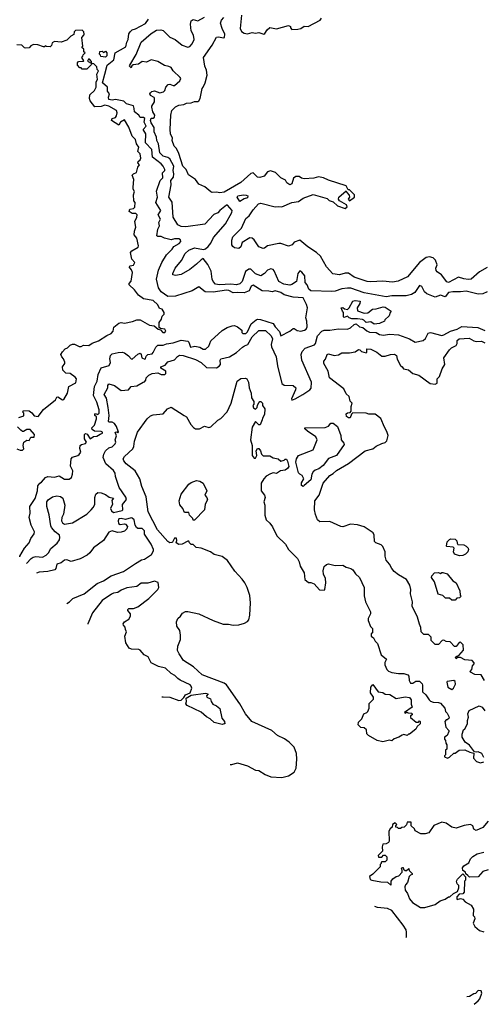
# Model space of a CAD drawing. Extents: x 1861455 to 2058065, y 200073 to 437907.
# Tile 183 of 256: x 1867920 to 1872100, y 310014 to 318895. Entities that reach past the tile are written whole.
import ezdxf

# ---------------------------------------------------------------- set-up
doc = ezdxf.new("R2010")
doc.units = 0

msp = doc.modelspace()

# ---------------------------------------------------------------- linework, layer by layer
at = {"layer": '0CON05XD'}
for points in [[(1869363.8, 318345), (1869372.5, 318365), (1869367.5, 318375), (1869303.6, 318433.6), (1869285, 318462.5), (1869265, 318473.3), (1869225, 318481.2), (1869167, 318517), (1869105, 318532.5), (1869065, 318512.5), (1869025, 318517.5), (1868990, 318495), (1868942.5, 318487.5), (1868931.7, 318478.3), (1868925, 318460), (1868910, 318475), (1868912.5, 318485), (1868970, 318580), (1869016.9, 318693.1), (1869105, 318770), (1869155, 318800), (1869194.1, 318804.1), (1869215, 318798), (1869275, 318736.7), (1869322.5, 318715), (1869385, 318666.2), (1869435, 318646.2), (1869455, 318653.3), (1869475, 318677.5), (1869492.5, 318715), (1869488, 318755), (1869467.5, 318795), (1869462.5, 318825), (1869459.2, 318855), (1869466.4, 318883.6), (1869485, 318897.5), (1869526.4, 318883.6), (1869585, 318916.7)], [(1872135, 316661.2), (1872065, 316620), (1871990, 316555), (1871965, 316551.2), (1871925, 316556.7), (1871875, 316573.8), (1871785, 316523.8), (1871770.5, 316530.5), (1871723.9, 316593.9), (1871685, 316620), (1871674.3, 316634.3), (1871670.8, 316655), (1871683.8, 316685), (1871668.8, 316725), (1871647, 316747), (1871615, 316756.9), (1871585, 316751.4), (1871526, 316704), (1871415.8, 316574.2), (1871332.3, 316537.7), (1871282.1, 316527.9), (1871194.2, 316535.8), (1871085, 316530), (1871054.2, 316534.2), (1870936.2, 316573.8), (1870885, 316608.8), (1870855, 316608.8), (1870805, 316593.8), (1870743.9, 316603.9), (1870686.7, 316665), (1870631.2, 316761.2), (1870595.8, 316795.8), (1870516.7, 316845), (1870445, 316906.7), (1870395, 316887.5), (1870377.5, 316865), (1870345, 316853.3), (1870275, 316876.7), (1870256.4, 316876.4), (1870153.6, 316856.4), (1870126.1, 316833.9), (1870115, 316832.5), (1870075, 316847.5), (1870035, 316910), (1870015, 316923.3), (1869995, 316926.7), (1869927.5, 316885), (1869912.5, 316845), (1869895, 316832.5), (1869858.3, 316838.3), (1869840.7, 316850.7), (1869832.5, 316865), (1869832.5, 316905), (1869843.3, 316935), (1869920, 317015), (1869959.5, 317100.5), (1869988.8, 317125), (1870025, 317180), (1870073.8, 317235), (1870095, 317240.8), (1870225, 317208), (1870255, 317211.2), (1870285, 317206.2), (1870375, 317246), (1870435, 317254), (1870476.1, 317283.9), (1870565, 317318.8), (1870691.7, 317281.7), (1870710, 317265), (1870745, 317252.5), (1870786.4, 317216.4), (1870855, 317193.3), (1870871.7, 317208.3), (1870867.5, 317225), (1870802.3, 317262.3), (1870793.3, 317275), (1870796.7, 317295), (1870865, 317350), (1870870, 317335), (1870891.7, 317311.7), (1870892.5, 317295), (1870882.5, 317275), (1870895, 317262.5), (1870937.5, 317295), (1870937.5, 317315), (1870895, 317360), (1870881.7, 317361.7), (1870865, 317397.5), (1870705, 317446.7), (1870659.3, 317469.3), (1870615, 317477.5), (1870573, 317467), (1870485, 317460), (1870460, 317465), (1870439.3, 317479.3), (1870410.7, 317479.3), (1870387.5, 317465), (1870372.5, 317415), (1870355, 317406.7), (1870330, 317425), (1870316.4, 317446.4), (1870275, 317467.5), (1870227, 317517), (1870180.5, 317530.5), (1870155, 317524), (1870123.8, 317485), (1870085, 317470.8), (1870063.3, 317475), (1870025, 317512.5), (1870005, 317506.7), (1869915, 317426), (1869765, 317340), (1869725, 317332.5), (1869695, 317340), (1869655, 317336.7), (1869645, 317341.2), (1869588.8, 317388.8), (1869535, 317412.5), (1869504.2, 317454.2), (1869442.5, 317495), (1869422.3, 317542.3), (1869392, 317575), (1869355, 317687.5), (1869332.7, 317732.7), (1869314, 317755), (1869296, 317805), (1869297.5, 317827.5), (1869280, 317865), (1869276, 317905), (1869282.9, 318035), (1869293, 318077), (1869325, 318108.8), (1869355, 318123.8), (1869399.3, 318130.7), (1869425, 318143.3), (1869465, 318144), (1869495, 318156.7), (1869525, 318156.7), (1869535.9, 318164.1), (1869548.8, 318185), (1869566.7, 318275), (1869573.9, 318286.1), (1869593.9, 318326.1), (1869611.2, 318395), (1869605, 318440), (1869590, 318475), (1869578, 318555), (1869656, 318665), (1869695, 318736.2), (1869715, 318740), (1869755, 318730), (1869767.1, 318732.9), (1869769.6, 318765), (1869744.2, 318814.2), (1869730, 318865), (1869739.2, 318890.8), (1869762, 318915)], [(1869918.9, 318935), (1869907.5, 318815), (1869919.7, 318789.7), (1869945, 318772), (1869975, 318768), (1870015, 318779.2), (1870045, 318774.2), (1870075, 318780.8), (1870120, 318765), (1870130.5, 318769.5), (1870150, 318805), (1870175, 318826), (1870235, 318812.5), (1870345, 318843.8), (1870362.5, 318835), (1870363, 318823), (1870375, 318807.5), (1870429.3, 318809.3)], [(1867920.6, 314050.7), (1867922.5, 314055), (1867962.4, 314127.6), (1868006, 314175), (1868021.2, 314215), (1868051.7, 314258.3), (1868053.8, 314275), (1868024.4, 314335), (1868004.3, 314405), (1868014.3, 314445), (1868012.9, 314505), (1868058.9, 314575), (1868080, 314645), (1868085, 314690), (1868101.2, 314715), (1868116.2, 314725), (1868154, 314765), (1868175, 314775.6), (1868235, 314770), (1868275, 314779.5), (1868325, 314750), (1868365, 314751.2), (1868386.7, 314765), (1868397.5, 314795), (1868400, 314825), (1868378.7, 314868.7), (1868384.6, 314935.4), (1868395, 314950), (1868445, 314963.8), (1868455, 314973.8), (1868470, 314995), (1868463.9, 315026.1), (1868466.4, 315053.6), (1868476.4, 315063.6), (1868515, 315073.8), (1868523.3, 315085), (1868503.6, 315113.6), (1868505.8, 315155), (1868515, 315162.9), (1868528, 315158), (1868555, 315113.1), (1868585, 315134.7), (1868615, 315138.4), (1868645, 315158.1), (1868667.5, 315165), (1868667.5, 315175), (1868655, 315181.9), (1868593.5, 315183.5), (1868575, 315200), (1868571.2, 315215), (1868595, 315238.6), (1868613.4, 315295), (1868612.5, 315312.5), (1868598.8, 315325), (1868596.7, 315335), (1868605, 315343.3), (1868625, 315332.5), (1868637.1, 315345), (1868636.2, 315375), (1868617.2, 315445), (1868586.1, 315505), (1868593.6, 315586.4), (1868619.2, 315635), (1868629.2, 315695), (1868655, 315755.6), (1868727.5, 315775), (1868737.7, 315802.3), (1868732.5, 315835), (1868738, 315865), (1868755, 315880), (1868806.7, 315893.3), (1868845, 315895.6), (1868865, 315890), (1868902.2, 315862.2), (1868923.8, 315835), (1868935, 315833.3), (1868985, 315879.2), (1869005, 315885.8), (1869015.8, 315875), (1869022, 315845), (1869047.2, 315832.8), (1869055, 315837.5), (1869060.3, 315859.7), (1869075, 315874.2), (1869115, 315882.5), (1869125, 315892.5), (1869149.1, 315940.9), (1869165, 315958), (1869215, 315960.6), (1869245, 315972.4), (1869305, 315981.1), (1869375, 316005.4), (1869435, 315994.4), (1869445.6, 315985), (1869461.2, 315941.2), (1869500.7, 315950.7), (1869545, 315940), (1869575, 315924.2), (1869595, 315924.2), (1869625, 315951.2), (1869643, 315997), (1869746.9, 316093.1), (1869791, 316119), (1869834.5, 316134.5), (1869855.4, 316135.4), (1869885, 316125.8), (1869923.3, 316095), (1869923.8, 316075), (1869931.2, 316065), (1869960, 316065), (1869975, 316080), (1870008.4, 316151.6), (1870051.1, 316188.9), (1870065, 316194.2), (1870091.3, 316191.3), (1870205.3, 316155.3), (1870224.4, 316125), (1870264.1, 316084.1), (1870275, 316042.9), (1870356.2, 316085), (1870385, 316110), (1870395, 316110), (1870422.7, 316092.7), (1870455, 316086.9), (1870488.8, 316095), (1870504, 316105), (1870510.6, 316125), (1870509.4, 316175), (1870501.4, 316205), (1870516, 316295), (1870507.5, 316325), (1870475, 316385.6), (1870385, 316392.7), (1870305, 316414.6), (1870275, 316434.5), (1870225, 316448), (1870195, 316441.2), (1870165, 316447.7), (1870105, 316448.5), (1870025, 316500), (1870007.6, 316492.4), (1869990.6, 316449.4), (1869945, 316432.2), (1869883.3, 316433.3), (1869845, 316431.4), (1869805, 316451.9), (1869785, 316454.3), (1869665, 316435.9), (1869591.7, 316441.7), (1869535, 316486.7), (1869475, 316448), (1869325, 316400), (1869255, 316397.1), (1869195, 316439.2), (1869171.9, 316475), (1869154.4, 316555), (1869170.5, 316635), (1869202.2, 316705), (1869243.5, 316775), (1869295, 316824), (1869310.4, 316849.6), (1869358, 316875), (1869373.8, 316895), (1869368.8, 316908.8), (1869355, 316918), (1869315, 316919.4), (1869285, 316910), (1869225, 316925.7), (1869195, 316940), (1869165, 316938.6), (1869157.5, 316945), (1869164.5, 317005), (1869182.2, 317035), (1869175.5, 317065), (1869190.8, 317095), (1869168.8, 317135), (1869185, 317159.1), (1869193.1, 317175), (1869148.5, 317245), (1869162.9, 317295), (1869155, 317347.5), (1869186.4, 317445), (1869210, 317470), (1869206.4, 317513.7), (1869227.7, 317535), (1869228.9, 317545), (1869215, 317574.4), (1869196.5, 317595), (1869116.2, 317655), (1869112.1, 317725), (1869054.7, 317784.7), (1869057.1, 317865), (1869033.8, 317905), (1869060.5, 317935), (1869041.1, 317971.1), (1869047.3, 318005), (1869035, 318012.7), (1869005, 318011.4), (1868992.9, 318035), (1868954.3, 318064.3), (1868953.6, 318095), (1868945, 318117.1), (1868882, 318135), (1868859.7, 318159.7), (1868785, 318176.2), (1868755, 318168), (1868724.7, 318174.7), (1868720.5, 318195), (1868730.8, 318225), (1868711.1, 318251.1), (1868711.4, 318285), (1868668, 318325), (1868686.8, 318405), (1868709.3, 318485), (1868767.5, 318532.5), (1868780.9, 318595), (1868878.5, 318651.5), (1868887.5, 318692.5), (1868899.4, 318715), (1868905, 318766.7), (1868915, 318786.7), (1868935, 318804.4), (1868965, 318811.5), (1869055, 318860), (1869081.5, 318898.5)], [(1870429.3, 318809.3), (1870453.6, 318816.4), (1870485, 318837.5), (1870520, 318835), (1870629.1, 318890.9), (1870642.6, 318907.4)], [(1867911.7, 315308.3), (1867958.3, 315321.7), (1867957, 315347), (1867950, 315355), (1867955, 315370), (1868005, 315367.5), (1868029.3, 315349.3), (1868051.7, 315321.7), (1868087.5, 315315), (1868135, 315378.8), (1868242.5, 315465), (1868255, 315490), (1868265, 315492.5), (1868305, 315466.2), (1868319.7, 315470.3), (1868350, 315525), (1868363.9, 315586.1), (1868425, 315620), (1868432.5, 315655), (1868419.5, 315669.5), (1868375, 315703.3), (1868335, 315707.5), (1868310, 315735), (1868307.5, 315765), (1868327, 315793), (1868327.5, 315805), (1868316.7, 315836.7), (1868300, 315855), (1868292.5, 315875), (1868305, 315900), (1868330, 315925), (1868350, 315935), (1868375, 315960), (1868395, 315967.5), (1868415, 315967.5), (1868455, 315947.5), (1868475, 315947.5), (1868495, 315960), (1868545, 315956.2), (1868572.5, 315977.5), (1868631.2, 315998.8), (1868705, 316046.2), (1868746.2, 316065), (1868764, 316085), (1868769.5, 316120.5), (1868815, 316157.5), (1868835, 316162.5), (1868865, 316156.7), (1868937, 316173), (1868975, 316187.5), (1869005, 316186.7), (1869090.5, 316140.5), (1869133.6, 316133.6), (1869170, 316105), (1869188.3, 316098.3), (1869210, 316075), (1869230, 316075), (1869236.7, 316085), (1869230, 316105), (1869188.3, 316108.3), (1869178.3, 316118.3), (1869177.5, 316165), (1869200, 316195), (1869205, 316220), (1869221.7, 316238.3), (1869223.3, 316255), (1869206.2, 316285), (1869180, 316290), (1869165, 316323.8), (1869125, 316362), (1869035, 316376.2), (1868991.3, 316411.3), (1868955, 316458), (1868906.2, 316505), (1868906.7, 316515), (1868924.2, 316535.8), (1868935.8, 316615), (1868927.5, 316637.5), (1868906, 316665), (1868915, 316675.6), (1868945, 316680), (1868957.5, 316705), (1868931.2, 316735), (1868918.6, 316795), (1868930.3, 316809.7), (1868988, 316842), (1868992, 316855), (1868976, 316925), (1868952.5, 316955), (1868953.9, 316986.1), (1868966.7, 317025), (1868957.8, 317075), (1868976.7, 317115), (1868979.2, 317135), (1868967.3, 317147.3), (1868935, 317147.1), (1868907.5, 317165), (1868913.6, 317186.4), (1868947.6, 317192.4), (1868959.2, 317205), (1868960, 317245), (1868949.7, 317259.7), (1868947.5, 317315), (1868956.2, 317346.2), (1868943.8, 317365), (1868943.3, 317385), (1868950, 317455), (1868933.9, 317493.9), (1868945, 317506), (1868973, 317517), (1868986, 317565), (1868999.2, 317585), (1868986, 317605), (1868988, 317615), (1869007.8, 317632.2), (1869011.1, 317645), (1869005.3, 317685.3), (1868984.4, 317705), (1868995.5, 317745), (1868974.4, 317775), (1868964, 317815), (1868933, 317843), (1868903.1, 317925), (1868865, 317992.5), (1868830.6, 317969.4), (1868815, 317942.5), (1868748.8, 317985), (1868755, 318003.3), (1868785, 318012.5), (1868793.6, 318026.4), (1868798, 318055), (1868793.3, 318075), (1868725, 318114.4), (1868687.1, 318122.9), (1868655, 318111.5), (1868598.6, 318108.6), (1868554.2, 318164.2), (1868550, 318185), (1868554.1, 318215.9), (1868595, 318256.2), (1868610, 318285), (1868611.2, 318335), (1868621.2, 318355), (1868617, 318403), (1868630, 318435), (1868620, 318445), (1868615, 318470), (1868588.3, 318498.3), (1868570, 318500), (1868568.3, 318518.3), (1868548.3, 318538.3), (1868541.7, 318538.3), (1868531.7, 318521.7), (1868570, 318500), (1868568.3, 318491.7), (1868525, 318450), (1868485, 318450), (1868475, 318460), (1868461.7, 318461.7), (1868440, 318485), (1868440, 318505), (1868451.7, 318518.3), (1868495, 318520), (1868500, 318525), (1868480, 318555), (1868490, 318565), (1868491.7, 318578.3), (1868510, 318595), (1868500, 318605), (1868498.3, 318628.3), (1868480, 318645), (1868490, 318655), (1868480, 318735), (1868500, 318755), (1868502.5, 318765), (1868500, 318785), (1868485, 318800), (1868423, 318797), (1868410, 318785), (1868408.3, 318761.7), (1868380, 318745), (1868345, 318710), (1868295, 318692.5), (1868235, 318697.5), (1868213.3, 318686.7), (1868206.7, 318663.3), (1868195, 318650), (1868163, 318653), (1868155, 318660), (1868145, 318650), (1868135, 318650), (1868085, 318667.5), (1868045, 318670), (1868020.7, 318659.3), (1868005, 318640), (1867975, 318638.8), (1867962.5, 318642.5), (1867940, 318665), (1867895, 318669.1)], [(1868695, 318557.5), (1868651.7, 318561.7), (1868650, 318575), (1868640, 318585), (1868641.7, 318608.3), (1868665, 318610), (1868675, 318600), (1868695, 318610), (1868706.7, 318596.7), (1868705, 318570), (1868695, 318557.5)], [(1872135, 316441.2), (1872095, 316422.9), (1872055, 316418.9), (1871945, 316445.5), (1871895, 316439.1), (1871825, 316440.9), (1871785, 316433.1), (1871755, 316396.7), (1871715, 316410), (1871665, 316391.8), (1871592, 316422), (1871571.3, 316441.3), (1871545, 316488.8), (1871525, 316497.5), (1871482.5, 316435), (1871453.3, 316415), (1871405, 316403.1), (1871275, 316402.9), (1871225, 316396.4), (1871025, 316431.8), (1870905, 316472.1), (1870875, 316473.2), (1870825, 316468.7), (1870765, 316447.3), (1870735, 316444.6), (1870545, 316450.5), (1870525.6, 316465), (1870513.2, 316503.2), (1870494.6, 316525), (1870490, 316585), (1870465, 316617.5), (1870445, 316628.8), (1870428.6, 316605), (1870415, 316533.3), (1870375, 316506.2), (1870355, 316502), (1870300.9, 316510.9), (1870258, 316535), (1870215, 316630), (1870205, 316640.8), (1870185, 316647.5), (1870155, 316635.7), (1870128.8, 316605), (1870095, 316586.2), (1870045, 316604), (1870005, 316643.8), (1869985, 316645.8), (1869955, 316623.8), (1869925.7, 316535), (1869905, 316511.1), (1869875, 316502.9), (1869825, 316509.4), (1869722.9, 316502.9), (1869685, 316510.6), (1869664.7, 316534.7), (1869654.6, 316555), (1869645.4, 316625.4), (1869617.4, 316687.4), (1869575, 316740), (1869555, 316730), (1869515, 316688.8), (1869455, 316641.2), (1869375, 316597.5), (1869325, 316587.5), (1869300, 316595), (1869300, 316605), (1869322.5, 316655), (1869378.3, 316721.7), (1869412, 316785), (1869445, 316815.8), (1869495, 316837.5), (1869577.7, 316822.3), (1869595, 316827.5), (1869620.5, 316849.5), (1869645, 316879.2), (1869668.8, 316931.2), (1869774.3, 317055), (1869833.8, 317155), (1869836, 317175), (1869795, 317221.2), (1869785, 317222), (1869724, 317175), (1869708, 317152), (1869671.4, 317138.6), (1869589.1, 317050.9), (1869416.8, 317026.8), (1869375, 317030), (1869346.2, 317045), (1869304.3, 317115), (1869295, 317250), (1869266, 317295), (1869285.6, 317404.4), (1869283.5, 317445), (1869306.1, 317473.9), (1869308.5, 317505), (1869302.5, 317535), (1869309.2, 317575), (1869275, 317639.4), (1869255, 317652.2), (1869215, 317663.5), (1869184.4, 317695), (1869171.9, 317775), (1869156.5, 317805), (1869152.5, 317835), (1869133.5, 317885), (1869133.6, 317923.6), (1869105, 317964), (1869100.9, 317985), (1869104.6, 318005.4), (1869125, 318005.7), (1869135, 318016.2), (1869138.5, 318035), (1869120.8, 318065), (1869112.9, 318105), (1869112.9, 318115), (1869136, 318155), (1869136.2, 318186.2), (1869133.3, 318193.3), (1869100.7, 318210.7), (1869094.4, 318225), (1869099.2, 318235), (1869112.6, 318247.4), (1869135, 318254.3), (1869185, 318236.2), (1869217.5, 318245), (1869228.8, 318255), (1869238.1, 318285), (1869260.3, 318309.7), (1869275, 318312.5), (1869305, 318300.6), (1869315, 318302.9), (1869363.8, 318345)], [(1869905, 317254), (1869880, 317295), (1869886, 317305), (1869934.2, 317314.2), (1869962.5, 317312.5), (1869977.5, 317305), (1869975, 317287.5), (1869945, 317278), (1869905, 317254)], [(1871115, 316150), (1871085, 316170), (1871045, 316162.5), (1871023.9, 316183.9), (1871009.7, 316189.7), (1870965, 316197.5), (1870915, 316197.5), (1870890, 316205), (1870875, 316220), (1870845, 316210), (1870840, 316215), (1870840, 316255), (1870830, 316265), (1870820, 316295), (1870835, 316300), (1870848.3, 316288.3), (1870875, 316280), (1870890, 316295), (1870923.6, 316356.4), (1870945, 316362.5), (1870990, 316355), (1870987.5, 316335), (1870963, 316297), (1870965, 316270), (1871025, 316246.7), (1871058.8, 316251.2), (1871100, 316285), (1871135, 316285.8), (1871196, 316306), (1871215, 316303.3), (1871270, 316265), (1871260, 316255), (1871250, 316225), (1871211.7, 316188.3), (1871210, 316175), (1871165, 316153.3), (1871115, 316150)], [(1867982.5, 313989.5), (1868022.9, 314035), (1868043, 314047), (1868065, 314053.3), (1868125, 314048), (1868158, 314065), (1868179.2, 314085), (1868200, 314125), (1868257.2, 314172.8), (1868277.8, 314205), (1868282.9, 314225), (1868278, 314245), (1868240.8, 314275), (1868206.2, 314315), (1868200.3, 314330.3), (1868185, 314430), (1868166.2, 314505), (1868166.2, 314545), (1868176.7, 314565), (1868215, 314591.2), (1868255, 314599.2), (1868287.5, 314595), (1868309.5, 314579.5), (1868328.6, 314515), (1868314, 314435), (1868300, 314405), (1868296.1, 314376.1), (1868306.1, 314356.1), (1868325, 314346.2), (1868395, 314356.2), (1868525.5, 314434.5), (1868565, 314474), (1868583.8, 314495), (1868597.3, 314522.7), (1868598, 314585), (1868606.7, 314615), (1868625, 314630), (1868655, 314628), (1868695, 314612), (1868728.3, 314588.3), (1868765, 314580), (1868752, 314558), (1868755.5, 314525), (1868740, 314485), (1868747.1, 314465), (1868765, 314451.1), (1868845, 314467.5), (1868850.6, 314475), (1868846.8, 314523.2), (1868883.6, 314566.4), (1868878.3, 314588.3), (1868816.1, 314676.1), (1868784, 314775), (1868780, 314805), (1868765, 314828), (1868698, 314888), (1868671.4, 314945), (1868677.5, 314975), (1868692.5, 315005), (1868725, 315032), (1868755, 315043.3), (1868781.4, 315068.6), (1868785.8, 315085), (1868780, 315105), (1868792.3, 315142.3), (1868780, 315175), (1868797.5, 315177.5), (1868805, 315170), (1868810, 315175), (1868793.5, 315225), (1868775, 315252.9), (1868755, 315264.4), (1868725, 315264.4), (1868720.9, 315270.9), (1868727.5, 315325), (1868716.6, 315396.6), (1868701.4, 315481.4), (1868682.7, 315515), (1868714.2, 315575), (1868715.8, 315595), (1868725, 315611.2), (1868775, 315594.3), (1868835, 315551.2), (1868902.5, 315557.5), (1868925, 315586.7), (1868975, 315592.5), (1869033, 315627), (1869045, 315627.5), (1869057.5, 315645), (1869060, 315665), (1869085, 315687.5), (1869115, 315702.5), (1869165, 315711.2), (1869195, 315693.3), (1869230, 315695), (1869237, 315703), (1869237.5, 315725), (1869191.4, 315751.4), (1869193.8, 315765), (1869230.5, 315779.5), (1869255, 315809.2), (1869315, 315826.2), (1869342.3, 315857.7), (1869361.2, 315868.8), (1869395, 315866.7), (1869505, 315831.4), (1869555, 315804.2), (1869605, 315758.1), (1869695, 315754.5), (1869719.8, 315770.2), (1869730.6, 315785), (1869726.5, 315825), (1869735, 315836.5), (1869812.5, 315855), (1869875, 315893.3), (1869927.7, 315942.3), (1869948, 315952), (1869976.7, 315965), (1870015, 316035.6), (1870075, 316090.8), (1870135, 316092.9), (1870187.8, 316045), (1870198.2, 316015), (1870187.9, 315965), (1870190, 315945), (1870232.7, 315855), (1870243.9, 315773.9), (1870284.8, 315614.8), (1870305, 315599.4), (1870385.7, 315595.7), (1870408.8, 315575), (1870406.2, 315555), (1870370, 315475), (1870375, 315463.3), (1870405, 315474), (1870474.4, 315515.6), (1870536.2, 315555), (1870548.9, 315571.1), (1870551.9, 315625), (1870463.1, 315823.1), (1870457.3, 315875), (1870468.2, 315901.8), (1870495, 315932.7), (1870576.7, 315963.3), (1870587.9, 315975), (1870606, 316044), (1870643, 316087), (1870665, 316095.3), (1870715, 316093.5), (1870795, 316105.3), (1870875, 316103.2), (1870903.8, 316116.2), (1870934.9, 316145.1), (1870955, 316150.3), (1870985, 316123.5), (1871015, 316117.4), (1871048.6, 316088.6), (1871075, 316075.4), (1871132.7, 316072.7), (1871164.7, 316054.7), (1871198.8, 316048.8), (1871255, 316060), (1871335, 316051.1), (1871435, 316015.6), (1871485, 315986), (1871558.8, 316001.2), (1871580, 316020), (1871603.6, 316066.4), (1871622.5, 316075), (1871725, 316046.5), (1871745, 316051.9), (1871803.4, 316086.6), (1871865, 316102.7), (1871907.9, 316127.9), (1872049.6, 316119.6), (1872115, 316092.5)], [(1872110, 312935), (1872080, 312985), (1872025, 312987.5), (1871985, 313010), (1871983, 313017), (1871996.2, 313033.8), (1872003, 313067), (1872017.5, 313085), (1872017.5, 313095), (1872000, 313115), (1871935, 313122.5), (1871895, 313142.5), (1871868.3, 313141.7), (1871855, 313130), (1871850, 313145), (1871860, 313155), (1871878.3, 313161.7), (1871921.7, 313208.3), (1871917.5, 313255), (1871895, 313280), (1871881.7, 313278.3), (1871855, 313240), (1871841.7, 313241.7), (1871800, 313285), (1871765, 313287.5), (1871745, 313297.5), (1871730, 313295), (1871695, 313260), (1871665, 313260), (1871630, 313295), (1871630, 313325), (1871605, 313350), (1871565, 313350), (1871540, 313375), (1871538.3, 313411.7), (1871523.6, 313443.6), (1871507, 313507), (1871460, 313605), (1871462.5, 313645), (1871442.5, 313715), (1871447.5, 313755), (1871437.5, 313795), (1871406.4, 313846.4), (1871335, 313887.5), (1871295, 313917.5), (1871273.9, 313943.9), (1871253.6, 313983.6), (1871225, 314020), (1871216.7, 314055), (1871216.2, 314095), (1871194.1, 314144.1), (1871178.3, 314158.3), (1871132.5, 314175), (1871119.3, 314189.3), (1871116.2, 314245), (1871107.7, 314267.7), (1871025, 314320), (1870965, 314338.8), (1870903.6, 314343.6), (1870835, 314320.8), (1870815, 314324.4), (1870715, 314368.6), (1870626.1, 314366.1), (1870605, 314382.5), (1870586.7, 314433.3), (1870576.7, 314475), (1870581.2, 314555), (1870620, 314605), (1870655, 314713.3), (1870715, 314783.3), (1870747.3, 314802.7), (1870775, 314828.8), (1870885, 314891.2), (1871035, 315006.2), (1871105, 315023.3), (1871135, 315047.5), (1871185, 315073.3), (1871215, 315080), (1871230, 315095), (1871242.5, 315145), (1871231.7, 315181.7), (1871209.3, 315219.3), (1871177, 315297), (1871125, 315337.5), (1871068.3, 315338.3), (1871045, 315347.5), (1870925, 315350), (1870911.7, 315338.3), (1870900, 315305), (1870885, 315302.5), (1870867.5, 315315), (1870865, 315340), (1870875, 315350), (1870898.3, 315351.7), (1870910, 315365), (1870907.5, 315405), (1870917, 315437), (1870900, 315455), (1870890, 315495), (1870865, 315520), (1870842.5, 315565), (1870712.5, 315665), (1870700, 315725), (1870662.5, 315795), (1870663.6, 315816.4), (1870677, 315833), (1870693.3, 315875), (1870705, 315882.5), (1870755, 315867.5), (1870795, 315872.5), (1870825, 315890), (1870895, 315890), (1870945, 315900), (1870975, 315920), (1870988.3, 315918.3), (1871003, 315903), (1871045, 315890), (1871050, 315895), (1871050, 315925), (1871085, 315922.5), (1871140, 315895), (1871185, 315860), (1871215, 315860), (1871263.6, 315876.4), (1871299.3, 315879.3), (1871316.1, 315866.1), (1871323.8, 315833.8), (1871352.5, 315775), (1871370, 315765), (1871380, 315745), (1871425, 315736.7), (1871465, 315702.5), (1871518.3, 315688.3), (1871621.2, 315615), (1871665, 315607.5), (1871683.9, 315616.1), (1871684.2, 315655), (1871704, 315676), (1871730, 315745), (1871752.5, 315785), (1871743.9, 315846.1), (1871795, 315917.5), (1871814.2, 315935.8), (1871855, 315957.5), (1871863.3, 315975), (1871865, 316000), (1871882.5, 316015), (1871971.7, 316021.7), (1872015, 315997.5), (1872035, 315992.5), (1872085, 315996.7), (1872115, 315980)], [(1869818.9, 312177.9), (1869831.7, 312178.3), (1869885, 312192.5), (1869973.9, 312163.9), (1870045, 312126.2), (1870075, 312124), (1870132.5, 312087.5), (1870183.6, 312066.4), (1870285, 312060.8), (1870345, 312074), (1870395, 312107.5), (1870413.3, 312145), (1870418.8, 312225), (1870416.1, 312276.1), (1870393.6, 312333.6), (1870348.8, 312378.8), (1870308.3, 312408.3), (1870245, 312440), (1870193.3, 312485), (1870013.3, 312565), (1869954.7, 312634.7), (1869904, 312724), (1869785, 312895.7), (1869765, 312910.6), (1869565, 312986), (1869487.9, 313057.9), (1869396.7, 313115), (1869356.7, 313175), (1869343.9, 313203.9), (1869346, 313245), (1869368.8, 313305), (1869371.2, 313345), (1869363.3, 313385), (1869337.5, 313425), (1869333.8, 313465), (1869345, 313492.5), (1869370, 313515), (1869387, 313543), (1869415, 313557.5), (1869435, 313557.5), (1869535.8, 313535.8), (1869665, 313476.7), (1869755, 313443.3), (1869803, 313443), (1869845, 313432.5), (1869895, 313437.5), (1869946.7, 313453.3), (1869975, 313467.5), (1869985, 313482.5), (1869996, 313525), (1870001.2, 313635), (1869995, 313700), (1869970, 313775), (1869948.8, 313815), (1869925, 313850), (1869860.9, 313920.9), (1869795, 314016.2), (1869745, 314053.3), (1869675, 314072.5), (1869640, 314095), (1869555, 314127.5), (1869510, 314135), (1869485, 314160), (1869465, 314160), (1869450, 314175), (1869445, 314190), (1869435, 314190), (1869386.4, 314163.6), (1869355, 314160), (1869330, 314175), (1869337, 314197), (1869335, 314217.5), (1869315, 314217.5), (1869298.3, 314181.7), (1869291.7, 314178.3), (1869275, 314177.5), (1869255, 314187.5), (1869162.5, 314295), (1869079.6, 314455), (1869062, 314592), (1869020, 314685), (1869003.8, 314755), (1868960, 314825), (1868880.2, 314890.2), (1868858, 314915), (1868852, 314935), (1868864, 314955), (1868940.8, 315025), (1868950, 315045), (1868955.8, 315094.2), (1868983.8, 315175), (1869070, 315295), (1869099.5, 315320.5), (1869125, 315331.2), (1869215, 315341.2), (1869253.6, 315386.4), (1869285, 315398.8), (1869402.5, 315325), (1869423, 315313), (1869462.5, 315245), (1869486.1, 315216.1), (1869504.1, 315204.1), (1869540, 315205), (1869585, 315230), (1869625, 315217.5), (1869645, 315222.5), (1869707, 315283), (1869733, 315297), (1869790.7, 315359.3), (1869826.2, 315435), (1869880, 315635), (1869915, 315660), (1869955, 315662.5), (1869967.5, 315655), (1869982.5, 315625), (1869990, 315575), (1870006.7, 315525), (1870010, 315485), (1870031.7, 315451.7), (1870031.7, 315428.3), (1870022.5, 315415), (1870027.5, 315395), (1870045, 315382.5), (1870050, 315385), (1870061.7, 315398.3), (1870063, 315417), (1870075, 315440), (1870085, 315450), (1870095, 315450), (1870110, 315435), (1870110, 315415), (1870130, 315385), (1870127.5, 315335), (1870108.3, 315301.7), (1870107.5, 315285), (1870088.3, 315241.7), (1870075, 315240), (1870045, 315270), (1870015, 315220), (1870000, 315105), (1870017.5, 315055), (1870017.5, 314965), (1870035, 314940), (1870045, 314940), (1870057.5, 314965), (1870053, 315007), (1870063.3, 315026.7), (1870075, 315027.5), (1870092.5, 315005), (1870100, 314975), (1870115, 314962.5), (1870175, 314960), (1870205, 314943.3), (1870250, 314935), (1870275, 314912.5), (1870305, 314923.3), (1870315, 314932.5), (1870325, 314932.5), (1870335, 314912.5), (1870345.6, 314865), (1870335, 314846.7), (1870315, 314832.5), (1870273, 314827), (1870235, 314802.5), (1870205, 314807.5), (1870181.7, 314798.3), (1870143.6, 314776.4), (1870122.5, 314755), (1870097.5, 314715), (1870097.5, 314645), (1870126.7, 314605), (1870133.3, 314585), (1870122.5, 314545), (1870130, 314515), (1870130, 314425), (1870143.3, 314385), (1870176.7, 314355), (1870200.5, 314320.5), (1870238.3, 314238.3), (1870315.7, 314165.7), (1870343.3, 314115), (1870425.7, 314035.7), (1870440.8, 314005), (1870449.2, 313965), (1870484, 313905), (1870490, 313845), (1870525, 313817.5), (1870545, 313820), (1870576.1, 313806.1), (1870623, 313753), (1870665, 313750), (1870670, 313755), (1870680, 313815), (1870676.7, 313855), (1870658.8, 313895), (1870657, 313923), (1870666.4, 313963.6), (1870685, 313982.5), (1870705, 313986.7), (1870765, 313973.3), (1870835, 313976.2), (1870865, 313956.7), (1870905.9, 313945.9), (1870925, 313932.5), (1870948.3, 313898.3), (1870983.6, 313863.6), (1871026.2, 313775), (1871027, 313697), (1871036.7, 313645), (1871083, 313553), (1871082.5, 313535), (1871062.5, 313495), (1871062.5, 313475), (1871083, 313423), (1871100, 313405), (1871100, 313365), (1871090, 313355), (1871090, 313335), (1871109.3, 313319.3), (1871125, 313290), (1871147, 313267), (1871180, 313165), (1871227, 313127), (1871213.6, 313096.4), (1871212.5, 313075), (1871230, 313035), (1871245, 313020), (1871275, 313007.5), (1871335, 312997.5), (1871383, 312997), (1871420, 312985), (1871430, 312975), (1871432.5, 312935), (1871445, 312910), (1871465, 312910), (1871490.7, 312929.3), (1871525, 312930), (1871547.5, 312905), (1871551.7, 312891.7), (1871553, 312833), (1871582.5, 312805), (1871610.7, 312760.7), (1871625, 312747.5), (1871648.3, 312738.3), (1871695, 312737.5), (1871715, 312730), (1871752.5, 312685), (1871760, 312655), (1871775, 312640), (1871792.5, 312605), (1871788.3, 312591.7), (1871775, 312580), (1871765, 312580), (1871752.5, 312565), (1871763, 312513), (1871790, 312485), (1871790, 312475), (1871775, 312440), (1871750, 312425), (1871750, 312405), (1871760, 312395), (1871761.7, 312368.3), (1871770, 312355), (1871770, 312315), (1871760, 312305), (1871760, 312265), (1871750, 312255), (1871750, 312245), (1871776.4, 312233.6), (1871796.4, 312243.6), (1871835, 312280), (1871845, 312280), (1871883, 312307), (1871935, 312310), (1871978.3, 312288.3), (1872015, 312280), (1872012.5, 312235)], [(1867895, 315023.3), (1867925, 315011.2), (1867945, 315012.5), (1867957.5, 315025), (1867952.5, 315055), (1867957, 315083), (1867985, 315102.5), (1868005, 315100), (1868021.7, 315128.3), (1868049.3, 315130.7), (1868052.5, 315155), (1868015, 315200), (1867985, 315200), (1867955, 315180), (1867945, 315180), (1867931.7, 315191.7), (1867901.7, 315221.7)], [(1870475, 314685.6), (1870460, 314695), (1870462.1, 314717.9), (1870481.1, 314755), (1870465.7, 314785), (1870445, 314795.8), (1870435, 314808.8), (1870410.4, 314905), (1870415, 314933.3), (1870435, 314964), (1870566.2, 315015), (1870602, 315105), (1870591.2, 315131.2), (1870514.2, 315184.2), (1870490, 315205), (1870490, 315215), (1870675, 315216.7), (1870705, 315230), (1870725, 315255.8), (1870745, 315256.5), (1870785.4, 315225), (1870814.3, 315145), (1870819.6, 315105), (1870843.8, 315075), (1870845, 315063.3), (1870775, 314965.6), (1870705, 314937.5), (1870655, 314873.3), (1870618, 314845), (1870585, 314833.1), (1870565, 314818), (1870554, 314795), (1870544, 314745), (1870485, 314694.2), (1870475, 314685.6)], [(1869495, 314380), (1869485, 314380), (1869480, 314395), (1869450, 314425), (1869445, 314450), (1869405, 314450), (1869390, 314485), (1869365, 314520), (1869356.7, 314555), (1869376.7, 314615), (1869446.2, 314705), (1869465, 314720), (1869515, 314740), (1869545, 314733.3), (1869573.6, 314713.6), (1869606.7, 314645), (1869590, 314605), (1869607.5, 314585), (1869612.5, 314565), (1869592.5, 314525), (1869587.5, 314475), (1869495, 314380)], [(1868345.4, 313629.8), (1868370, 313645), (1868400, 313675), (1868502.7, 313717.3), (1868619.1, 313810.9), (1868675, 313832.9), (1868745, 313880), (1868855, 313919.2), (1868965, 313991.2), (1869018.3, 314021.7), (1869045, 314030), (1869107.7, 314072.3), (1869125.8, 314104.2), (1869125.8, 314115), (1869104.1, 314164.1), (1869044.5, 314255), (1869045.3, 314285.3), (1869025, 314305.3), (1868985, 314306.7), (1868973.9, 314313.9), (1868960, 314335), (1868952.1, 314385), (1868935, 314400), (1868925, 314401.1), (1868875, 314386.9), (1868835, 314396.5), (1868815, 314393.1), (1868808.4, 314375), (1868810.6, 314350.6), (1868825, 314343.3), (1868865, 314348.9), (1868875, 314344.5), (1868890.9, 314325), (1868887.7, 314302.3), (1868865, 314282.5), (1868835, 314271.5), (1868801.1, 314271.1), (1868755, 314283.3), (1868725, 314272.5), (1868675, 314197.5), (1868585, 314132.5), (1868552.5, 314085), (1868527.5, 314065), (1868465, 314033.3), (1868385, 314007.5), (1868345, 314023.3), (1868325, 314018.8), (1868292.7, 313997.3), (1868255, 313983.3), (1868246.7, 313945), (1868235.9, 313934.1), (1868175, 313918.1), (1868095, 313913.1), (1868070.6, 313902.2)], [(1871885, 314060), (1871840, 314075), (1871832.5, 314095), (1871838.3, 314128.3), (1871827, 314137), (1871772.5, 314142.5), (1871767.5, 314147.5), (1871773.8, 314185), (1871794.1, 314205.9), (1871806.4, 314213.6), (1871845, 314208.8), (1871860, 314195), (1871863, 314173), (1871871.7, 314161.7), (1871925, 314157.5), (1871945, 314147.5), (1871965, 314127.5), (1871967.5, 314115), (1871960, 314095), (1871940, 314075), (1871915, 314063.3), (1871885, 314060)], [(1871845, 313660), (1871815, 313660), (1871795, 313677.5), (1871758.3, 313678.3), (1871735, 313700), (1871693.6, 313713.6), (1871660, 313825), (1871632.5, 313865), (1871635, 313880), (1871660, 313905), (1871695, 313910), (1871715, 313900), (1871725, 313910), (1871735, 313910), (1871775, 313897.5), (1871824.1, 313834.1), (1871856.4, 313816.4), (1871887.5, 313745), (1871890, 313705), (1871900, 313695), (1871885, 313680), (1871861.7, 313678.3), (1871845, 313660)], [(1869200.5, 312786.4), (1869215, 312788), (1869275, 312784.2), (1869355, 312754.4), (1869375, 312758.6), (1869400, 312780), (1869415, 312806.4), (1869457.7, 312822.3), (1869472.9, 312867.1), (1869467.5, 312885), (1869455.8, 312895), (1869367.9, 312937.9), (1869345, 312952), (1869319.1, 312979.1), (1869285, 312997.1), (1869235.4, 313045.4), (1869170.3, 313060.3), (1869105, 313094), (1869077.7, 313147.7), (1869043.8, 313165), (1869007.3, 313207.3), (1868993.6, 313213.6), (1868927, 313217), (1868907, 313227), (1868876.7, 313275), (1868868.8, 313335), (1868882.5, 313375), (1868873.6, 313393.6), (1868872.5, 313415), (1868855, 313432.5), (1868852, 313445), (1868865, 313463.8), (1868903, 313487), (1868920, 313515), (1868919.2, 313535), (1868894.3, 313565), (1868894.2, 313575), (1868905, 313582.9), (1868945, 313584.4), (1868985, 313598.6), (1869085, 313673.8), (1869166.2, 313755), (1869173.3, 313775), (1869169.3, 313819.3), (1869135, 313831.2), (1869075, 313813.1), (1869015, 313813.1), (1868975, 313782.9), (1868885, 313770.6), (1868835, 313750), (1868805, 313727.5), (1868765, 313721.9), (1868747.2, 313712.8), (1868665, 313656.2), (1868577.5, 313545), (1868534.2, 313445), (1868533.3, 313443.6)], [(1871195, 312382.5), (1871143, 312393), (1871065, 312440), (1871050, 312455), (1871048.3, 312488.3), (1871027, 312507), (1870995, 312510), (1870972.5, 312535), (1870975, 312560), (1871005, 312590), (1871022.5, 312635), (1871050, 312645), (1871060, 312655), (1871072.5, 312685), (1871071.7, 312728.3), (1871110, 312765), (1871110, 312785), (1871082.5, 312825), (1871087.5, 312875), (1871105, 312897.5), (1871151.2, 312831.2), (1871195, 312826.7), (1871215, 312812.5), (1871257, 312807), (1871315, 312772.5), (1871397, 312787), (1871435, 312782.5), (1871449.3, 312759.3), (1871450.7, 312720.7), (1871460, 312695), (1871390, 312645), (1871395, 312640), (1871415, 312650), (1871423, 312643), (1871455, 312640), (1871460, 312625), (1871443, 312617), (1871445, 312600), (1871495, 312560), (1871515, 312560), (1871525, 312570), (1871530, 312565), (1871530, 312545), (1871505, 312520), (1871493, 312497), (1871435, 312450), (1871425, 312450), (1871415, 312440), (1871385, 312447.5), (1871368.3, 312441.7), (1871337, 312423), (1871295, 312410), (1871275, 312390), (1871255, 312397.5), (1871195, 312382.5)], [(1871815, 312853.3), (1871832.5, 312865), (1871849.3, 312900.7), (1871846.7, 312925), (1871835, 312936), (1871774, 312926), (1871770.7, 312919.3), (1871781.2, 312875), (1871815, 312853.3)], [(1869745, 312537.5), (1869675, 312556.7), (1869638.8, 312588.8), (1869605, 312606), (1869555, 312650), (1869429.3, 312709.3), (1869419.2, 312725), (1869423.8, 312745), (1869420, 312775), (1869465, 312801.2), (1869595, 312822), (1869620, 312815), (1869604.3, 312795.7), (1869606, 312785), (1869640, 312770), (1869646.2, 312745), (1869662.3, 312722.3), (1869695, 312707.5), (1869723.6, 312683.6), (1869742.5, 312595), (1869767.5, 312565), (1869770, 312545), (1869765, 312542.5), (1869745, 312537.5)], [(1872105, 312240), (1872087.5, 312277.5), (1872055, 312291.2), (1872035, 312287.5), (1872021.7, 312291.7), (1871975, 312350), (1871938, 312378), (1871908, 312425), (1871909.3, 312450.7), (1871921.7, 312488.3), (1871935, 312500), (1871957, 312543), (1871957.5, 312575), (1871967.5, 312605), (1871960, 312635), (1871972.5, 312665), (1872063, 312707), (1872090, 312695), (1872115, 312660)], [(1872012.5, 312235), (1872040, 312205), (1872073.6, 312193.6), (1872105, 312200)], [(1872145, 311666.7), (1872095, 311610), (1872035, 311582.5), (1872013.8, 311593.8), (1872005, 311622.5), (1871985, 311636.2), (1871926.7, 311626.7), (1871855, 311603.8), (1871815, 311613.3), (1871765, 311647.5), (1871725, 311657.5), (1871655, 311627.5), (1871608.3, 311561.7), (1871575, 311552.5), (1871537, 311553), (1871485, 311580), (1871478.3, 311598.3), (1871450, 311625), (1871448.3, 311658.3), (1871413, 311657), (1871408.3, 311631.7), (1871387, 311613), (1871365, 311610), (1871355, 311600), (1871335, 311600), (1871325, 311610), (1871311.7, 311611.7), (1871310, 311625), (1871320, 311635), (1871305, 311650), (1871280, 311635), (1871278.3, 311611.7), (1871261.7, 311598.3), (1871247.5, 311575), (1871252.5, 311485), (1871245, 311472.5), (1871225, 311462.5), (1871195, 311460), (1871187.5, 311435), (1871190, 311395), (1871152.5, 311355), (1871155, 311340), (1871185, 311340), (1871201.7, 311358.3), (1871215, 311360), (1871230, 311345), (1871230, 311315), (1871215, 311300), (1871185, 311300), (1871180, 311295), (1871180, 311285), (1871170, 311275), (1871170, 311255), (1871105, 311187.5), (1871073, 311167), (1871080.7, 311140.7), (1871095, 311132.5), (1871175, 311117.5), (1871237, 311117), (1871265, 311090), (1871270, 311095), (1871270, 311125), (1871283.6, 311146.4), (1871315, 311167.5), (1871338.3, 311171.7), (1871370, 311205), (1871370, 311225), (1871362.5, 311235), (1871371.7, 311248.3), (1871378.3, 311248.3), (1871381.7, 311231.7), (1871395, 311220), (1871408.3, 311221.7), (1871428.3, 311238.3), (1871431.7, 311221.7), (1871460, 311195), (1871460, 311185), (1871445, 311180), (1871433, 311167), (1871417, 311113), (1871398.3, 311091.7), (1871393.3, 311075), (1871396.7, 311045), (1871416.7, 311015), (1871434, 310965), (1871461.7, 310931.7), (1871535, 310886.7), (1871573, 310887), (1871665, 310913.8), (1871712.3, 310947.7), (1871755, 310963.3), (1871785, 310982.5), (1871797, 310983), (1871830, 311015), (1871868.3, 311031.7), (1871880, 311065), (1871880, 311085), (1871865, 311100), (1871857.5, 311125), (1871867, 311143), (1871915, 311190), (1871940, 311165), (1871940, 311135), (1871930, 311125), (1871927.5, 311025), (1871915, 311010), (1871881.7, 311008.3), (1871860, 310985), (1871860, 310965), (1871865, 310960), (1871895, 310967.5), (1871915, 310962.5), (1871937, 310937), (1871989.3, 310909.3), (1872011.7, 310871.7), (1872010, 310815), (1872021.7, 310801.7), (1872022.5, 310785), (1872007.5, 310745), (1872022.5, 310715), (1872065, 310680), (1872105, 310667.5)], [(1872145, 311226.7), (1872095, 311212.5), (1872055, 311162.5), (1871975, 311160), (1871960, 311175), (1871941.7, 311191.7), (1871940, 311205), (1871915, 311220), (1871912.5, 311245), (1871925, 311262.5), (1871969.3, 311290.7), (1871983.3, 311325), (1872005, 311347.5), (1872045, 311370), (1872105, 311386.7)], [(1871405.4, 310616.8), (1871408.3, 310621.7), (1871406.1, 310666.1), (1871403.3, 310685), (1871378.3, 310728.3), (1871275, 310858.8), (1871237.5, 310877.5), (1871147, 310887), (1871122.7, 310895)], [(1872017.8, 310014.1), (1872053.3, 310045), (1872067.5, 310065), (1872087.5, 310115), (1872080, 310135), (1872055, 310140), (1872028.3, 310111.7), (1872015, 310110), (1871975.9, 310084.1), (1871950.2, 310080.7)]]:
    msp.add_lwpolyline(points, dxfattribs=at)

doc.saveas('drawing.dxf')
